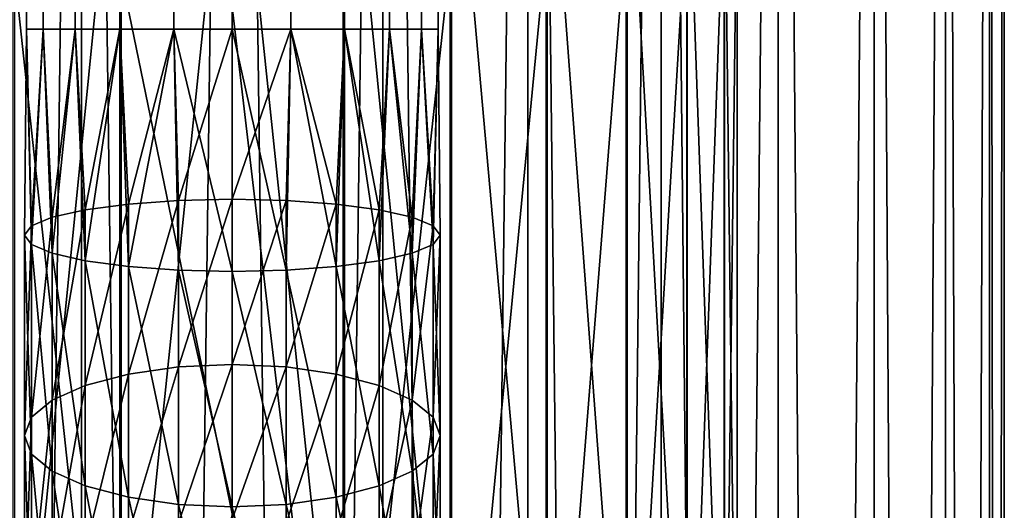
# Model space of a CAD drawing. Header units: metres. Extents: x -40 to 117, y -433 to 89.
# Tile 201 of 256: x -3.58 to 13, y -161.8 to -153.54. Entities that reach past the tile are written whole.
import ezdxf

# ---------------------------------------------------------------- set-up
doc = ezdxf.new("R2010")
doc.units = ezdxf.units.M
doc.layers.add('solid_506114_24501146', color=7, linetype='CONTINUOUS')
doc.layers.add('solid_506114_24501146_02', color=7, linetype='CONTINUOUS')

msp = doc.modelspace()

# ---------------------------------------------------------------- linework, layer by layer
at = {"layer": 'solid_506114_24501146'}
for points in [[(-3.464719, -22.231642, 495.495605), (-3.464717, -22.231644, 494.504181), (-3.464375, -153.699997, 495.498016)], [(-3.185688, -22.27334, 496.449524), (-3.464719, -22.231642, 495.495605), (-3.464375, -153.699997, 495.498016)], [(-3.464717, -22.231644, 494.504181), (-3.464375, -153.699997, 494.501801), (-3.464375, -153.699997, 495.498016)], [(-3.464717, -22.231644, 494.504181), (-3.185688, -22.27334, 493.550293), (-3.464375, -153.699997, 494.501801)], [(-3.185688, -22.27334, 493.550293), (-3.183712, -153.699997, 493.545959), (-3.464375, -153.699997, 494.501801)], [(-3.185688, -22.27334, 496.449524), (-3.464375, -153.699997, 495.498016), (-3.183712, -153.699997, 496.453857)], [(-3.185688, -22.27334, 493.550293), (-2.646115, -22.343849, 492.709045), (-3.183712, -153.699997, 493.545959)], [(-2.646112, -22.343849, 497.290771), (-3.185688, -22.27334, 496.449524), (-3.183712, -153.699997, 496.453857)], [(-2.646115, -22.343849, 492.709045), (-2.645123, -153.699997, 492.707886), (-3.183712, -153.699997, 493.545959)], [(-2.646112, -22.343849, 497.290771), (-3.183712, -153.699997, 496.453857), (-2.645123, -153.699997, 497.291931)], [(-2.646115, -22.343849, 492.709045), (-1.889715, -22.4205, 492.053894), (-2.645123, -153.699997, 492.707886)], [(-2.646112, -22.343849, 497.290771), (-2.645123, -153.699997, 497.291931), (-1.892243, -153.699997, 497.944305)], [(-1.889713, -22.4205, 497.945923), (-2.646112, -22.343849, 497.290771), (-1.892243, -153.699997, 497.944305)], [(1.88942, -22.420525, 492.053711), (2.645694, -22.343899, 492.708557), (1.892243, -153.699997, 492.055511)], [(2.645695, -22.343899, 497.29126), (1.889422, -22.420525, 497.946106), (2.645123, -153.699997, 497.291931)], [(2.645694, -22.343899, 492.708557), (2.645123, -153.699997, 492.707886), (1.892243, -153.699997, 492.055511)], [(2.645695, -22.343899, 497.29126), (2.645123, -153.699997, 497.291931), (3.183712, -153.699997, 496.453857)], [(2.645694, -22.343899, 492.708557), (3.183712, -153.699997, 493.545959), (2.645123, -153.699997, 492.707886)], [(2.645694, -22.343899, 492.708557), (3.185618, -22.27335, 493.55014), (3.183712, -153.699997, 493.545959)], [(3.185607, -22.273352, 496.449707), (2.645695, -22.343899, 497.29126), (3.183712, -153.699997, 496.453857)], [(3.185618, -22.27335, 493.55014), (3.464375, -153.699997, 494.501801), (3.183712, -153.699997, 493.545959)], [(3.185607, -22.273352, 496.449707), (3.183712, -153.699997, 496.453857), (3.464375, -153.699997, 495.498016)], [(3.464707, -22.231646, 495.495697), (3.185607, -22.273352, 496.449707), (3.464375, -153.699997, 495.498016)], [(3.185618, -22.27335, 493.55014), (3.464711, -22.231644, 494.50415), (3.464375, -153.699997, 494.501801)], [(3.464711, -22.231644, 494.50415), (3.464707, -22.231646, 495.495697), (3.464375, -153.699997, 494.501801)], [(3.464707, -22.231646, 495.495697), (3.464375, -153.699997, 495.498016), (3.464375, -153.699997, 494.501801)], [(-1.889715, -22.4205, 492.053894), (-1.892243, -153.699997, 492.055511), (-2.645123, -153.699997, 492.707886)], [(-1.889715, -22.4205, 492.053894), (-0.986064, -153.699997, 491.641693), (-1.892243, -153.699997, 492.055511)], [(-1.889713, -22.4205, 497.945923), (-1.892243, -153.699997, 497.944305), (-0.986064, -153.699997, 498.358124)], [(-1.889715, -22.4205, 492.053894), (-0.982492, -22.478542, 491.640625), (-0.986064, -153.699997, 491.641693)], [(-0.982487, -22.478542, 498.359192), (-1.889713, -22.4205, 497.945923), (-0.986064, -153.699997, 498.358124)], [(-0.982492, -22.478542, 491.640625), (0, -22.5, 491.499908), (-0.986064, -153.699997, 491.641693)], [(-0.982487, -22.478542, 498.359192), (-0.986064, -153.699997, 498.358124), (0, -153.699997, 498.499908)], [(0, -22.5, 491.499908), (0, -153.699997, 491.499908), (-0.986064, -153.699997, 491.641693)], [(0, -22.5, 498.499908), (-0.982487, -22.478542, 498.359192), (0, -153.699997, 498.499908)], [(0.982319, -22.47855, 491.640594), (0.986064, -153.699997, 491.641693), (0, -153.699997, 491.499908)], [(0.982319, -22.47855, 491.640594), (0, -153.699997, 491.499908), (0, -22.5, 491.499908)], [(0.982324, -22.47855, 498.359222), (0, -22.5, 498.499908), (0.986064, -153.699997, 498.358124)], [(0, -22.5, 498.499908), (0, -153.699997, 498.499908), (0.986064, -153.699997, 498.358124)], [(0.982319, -22.47855, 491.640594), (1.88942, -22.420525, 492.053711), (0.986064, -153.699997, 491.641693)], [(1.889422, -22.420525, 497.946106), (0.982324, -22.47855, 498.359222), (0.986064, -153.699997, 498.358124)], [(1.889422, -22.420525, 497.946106), (0.986064, -153.699997, 498.358124), (1.892243, -153.699997, 497.944305)], [(1.88942, -22.420525, 492.053711), (1.892243, -153.699997, 492.055511), (0.986064, -153.699997, 491.641693)], [(1.889422, -22.420525, 497.946106), (1.892243, -153.699997, 497.944305), (2.645123, -153.699997, 497.291931)], [(-2.536174, -315.395081, 287.087769), (-2.536174, -120.600121, 252.740158), (-4.974885, -120.728577, 252.011612)], [(0, -315.351715, 287.333771), (0, -120.55674, 252.986145), (-2.536174, -120.600121, 252.740158)], [(-2.536174, -315.395081, 287.087769), (0, -315.351715, 287.333771), (-2.536174, -120.600121, 252.740158)], [(2.536174, -315.395081, 287.087769), (2.536174, -120.600121, 252.740158), (0, -120.55674, 252.986145)], [(2.536174, -315.395081, 287.087769), (0, -120.55674, 252.986145), (0, -315.351715, 287.333771)], [(4.974885, -315.52356, 286.359222), (4.974885, -120.728577, 252.011612), (2.536174, -120.600121, 252.740158)], [(2.536174, -315.395081, 287.087769), (4.974885, -315.52356, 286.359222), (2.536174, -120.600121, 252.740158)], [(-4.974885, -315.52356, 286.359222), (-2.536174, -315.395081, 287.087769), (-4.974885, -120.728577, 252.011612)], [(7.222413, -315.732147, 285.176147), (7.222413, -120.937187, 250.828537), (4.974885, -120.728577, 252.011612)], [(4.974885, -315.52356, 286.359222), (7.222413, -315.732147, 285.176147), (4.974885, -120.728577, 252.011612)], [(9.192389, -316.012909, 283.583984), (9.192389, -121.217926, 249.236389), (7.222413, -120.937187, 250.828537)], [(7.222413, -315.732147, 285.176147), (9.192389, -316.012909, 283.583984), (7.222413, -120.937187, 250.828537)], [(4.974885, -319.694733, 262.703278), (4.974885, -124.899757, 228.355682), (7.222413, -124.691147, 229.538757)], [(7.222413, -319.486115, 263.886383), (4.974885, -319.694733, 262.703278), (7.222413, -124.691147, 229.538757)], [(-4.974885, -319.694733, 262.703278), (-4.974885, -124.899757, 228.355682), (-2.536174, -125.028221, 227.627151)], [(2.536174, -319.823181, 261.974762), (2.536174, -125.028221, 227.627151), (4.974885, -124.899757, 228.355682)], [(4.974885, -319.694733, 262.703278), (2.536174, -319.823181, 261.974762), (4.974885, -124.899757, 228.355682)], [(-2.536174, -319.823181, 261.974762), (-4.974885, -319.694733, 262.703278), (-2.536174, -125.028221, 227.627151)], [(-2.536174, -319.823181, 261.974762), (-2.536174, -125.028221, 227.627151), (0, -125.071594, 227.381149)], [(0, -319.866577, 261.72876), (-2.536174, -319.823181, 261.974762), (0, -125.071594, 227.381149)], [(0, -319.866577, 261.72876), (0, -125.071594, 227.381149), (2.536174, -125.028221, 227.627151)], [(2.536174, -319.823181, 261.974762), (0, -319.866577, 261.72876), (2.536174, -125.028221, 227.627151)], [(-3.669097, -167.057617, 996.037842), (-1.869106, -166.97374, 996.656982), (-1.869106, -148.982056, 992.947266)], [(-3.669097, -149.121094, 992.338135), (-3.669097, -167.057617, 996.037842), (-1.869106, -148.982056, 992.947266)], [(-1.869106, -166.97374, 996.656982), (0, -166.945862, 996.86322), (0, -148.935806, 993.150208)], [(-1.869106, -148.982056, 992.947266), (-1.869106, -166.97374, 996.656982), (0, -148.935806, 993.150208)], [(0, -148.935806, 993.150208), (1.891428, -166.974472, 996.651978), (1.891428, -148.983231, 992.942383)], [(0, -148.935806, 993.150208), (0, -166.945862, 996.86322), (1.891428, -166.974472, 996.651978)], [(1.891428, -148.983231, 992.942383), (3.68973, -167.05899, 996.028015), (3.68973, -149.123322, 992.328491)], [(1.891428, -148.983231, 992.942383), (1.891428, -166.974472, 996.651978), (3.68973, -167.05899, 996.028015)], [(3.68973, -149.123322, 992.328491), (5.302645, -167.19516, 995.022644), (5.302645, -149.34906, 991.339417)], [(3.68973, -149.123322, 992.328491), (3.68973, -167.05899, 996.028015), (5.302645, -167.19516, 995.022644)], [(5.302645, -149.34906, 991.339417), (6.649134, -167.376144, 993.686462), (6.649134, -149.649078, 990.024902)], [(5.302645, -149.34906, 991.339417), (5.302645, -167.19516, 995.022644), (6.649134, -167.376144, 993.686462)], [(7.651602, -151.651596, 981.250977), (6.634851, -168.800522, 983.170715), (6.634851, -152.010239, 979.679565)], [(7.651602, -151.651596, 981.250977), (7.651602, -168.584152, 984.768005), (6.634851, -168.800522, 983.170715)], [(6.634851, -152.010239, 979.679565), (5.284738, -168.981033, 981.838074), (5.284738, -152.309479, 978.36853)], [(6.634851, -152.010239, 979.679565), (6.634851, -168.800522, 983.170715), (5.284738, -168.981033, 981.838074)], [(5.284738, -152.309479, 978.36853), (3.669097, -169.116638, 980.836975), (3.669097, -152.534271, 977.383667)], [(5.284738, -152.309479, 978.36853), (5.284738, -168.981033, 981.838074), (3.669097, -169.116638, 980.836975)], [(-1.891428, -169.199783, 980.222778), (-3.68973, -169.115265, 980.846802), (-3.68973, -152.532028, 977.393311)], [(-1.891428, -152.672134, 976.779419), (-1.891428, -169.199783, 980.222778), (-3.68973, -152.532028, 977.393311)], [(-1.891428, -152.672134, 976.779419), (0, -153.325241, 976.724854), (0, -161.854004, 978.662292)], [(-1.891428, -152.672134, 976.779419), (0, -161.854004, 978.662292), (-1.891428, -169.199783, 980.222778)], [(0, -153.325241, 976.724854), (1.869106, -152.673309, 976.774475), (1.869106, -169.200516, 980.217773)], [(3.669097, -152.534271, 977.383667), (1.869106, -169.200516, 980.217773), (1.869106, -152.673309, 976.774475)], [(3.669097, -152.534271, 977.383667), (3.669097, -169.116638, 980.836975), (1.869106, -169.200516, 980.217773)], [(0, -161.854004, 978.662292), (0, -153.325241, 976.724854), (1.869106, -169.200516, 980.217773)], [(-3.464375, -153.699997, 494.501801), (-3.38074, -157.012375, 493.804535), (-3.5, -157.169525, 494.696655)], [(-3.464375, -153.699997, 495.498016), (-3.5, -157.169525, 494.696655), (-3.38074, -157.326675, 495.588806)], [(-3.464375, -153.699997, 495.498016), (-3.464375, -153.699997, 494.501801), (-3.5, -157.169525, 494.696655)], [(-3.464375, -153.699997, 494.501801), (-3.183712, -153.699997, 493.545959), (-3.38074, -157.012375, 493.804535)], [(-3.183712, -153.699997, 496.453857), (-3.464375, -153.699997, 495.498016), (-3.38074, -157.326675, 495.588806)], [(-3.183712, -153.699997, 493.545959), (-3.031089, -156.865936, 492.973206), (-3.38074, -157.012375, 493.804535)], [(-3.183712, -153.699997, 496.453857), (-3.38074, -157.326675, 495.588806), (-3.031089, -157.473114, 496.420135)], [(-3.183712, -153.699997, 493.545959), (-2.645123, -153.699997, 492.707886), (-3.031089, -156.865936, 492.973206)], [(-2.645123, -153.699997, 497.291931), (-3.183712, -153.699997, 496.453857), (-3.031089, -157.473114, 496.420135)], [(-2.645123, -153.699997, 492.707886), (-2.474874, -156.740189, 492.259308), (-3.031089, -156.865936, 492.973206)], [(-2.645123, -153.699997, 497.291931), (-3.031089, -157.473114, 496.420135), (-2.474874, -157.598862, 497.134003)], [(-2.645123, -153.699997, 492.707886), (-1.892243, -153.699997, 492.055511), (-2.474874, -156.740189, 492.259308)], [(-1.892243, -153.699997, 497.944305), (-2.645123, -153.699997, 497.291931), (-2.474874, -157.598862, 497.134003)], [(-1.892243, -153.699997, 492.055511), (-1.75, -156.643707, 491.711548), (-2.474874, -156.740189, 492.259308)], [(-1.892243, -153.699997, 497.944305), (-2.474874, -157.598862, 497.134003), (-1.75, -157.695343, 497.681793)], [(-1.892243, -153.699997, 492.055511), (-0.986064, -153.699997, 491.641693), (-1.75, -156.643707, 491.711548)], [(-0.986064, -153.699997, 498.358124), (-1.892243, -153.699997, 497.944305), (-1.75, -157.695343, 497.681793)], [(-0.986064, -153.699997, 491.641693), (-0.905867, -156.583054, 491.367188), (-1.75, -156.643707, 491.711548)], [(-0.986064, -153.699997, 498.358124), (-1.75, -157.695343, 497.681793), (-0.905867, -157.755997, 498.026154)], [(-0.986064, -153.699997, 491.641693), (0, -153.699997, 491.499908), (-0.905867, -156.583054, 491.367188)], [(-0.986064, -153.699997, 498.358124), (-0.905867, -157.755997, 498.026154), (0, -157.776688, 498.143585)], [(0, -153.699997, 498.499908), (-0.986064, -153.699997, 498.358124), (0, -157.776688, 498.143585)], [(0, -153.699997, 491.499908), (0, -156.562363, 491.249725), (-0.905867, -156.583054, 491.367188)], [(0.986064, -153.699997, 491.641693), (0, -156.562363, 491.249725), (0, -153.699997, 491.499908)], [(0.986064, -153.699997, 491.641693), (0.905867, -156.583054, 491.367188), (0, -156.562363, 491.249725)], [(0.905867, -157.755997, 498.026154), (0, -153.699997, 498.499908), (0, -157.776688, 498.143585)], [(0.986064, -153.699997, 498.358124), (0, -153.699997, 498.499908), (0.905867, -157.755997, 498.026154)], [(0.986064, -153.699997, 498.358124), (0.905867, -157.755997, 498.026154), (1.75, -157.695343, 497.681793)], [(0.986064, -153.699997, 491.641693), (1.75, -156.643707, 491.711548), (0.905867, -156.583054, 491.367188)], [(1.892243, -153.699997, 497.944305), (0.986064, -153.699997, 498.358124), (1.75, -157.695343, 497.681793)], [(0.986064, -153.699997, 491.641693), (1.892243, -153.699997, 492.055511), (1.75, -156.643707, 491.711548)], [(1.892243, -153.699997, 497.944305), (1.75, -157.695343, 497.681793), (2.474874, -157.598862, 497.134003)], [(1.892243, -153.699997, 492.055511), (2.474874, -156.740189, 492.259308), (1.75, -156.643707, 491.711548)], [(2.645123, -153.699997, 497.291931), (1.892243, -153.699997, 497.944305), (2.474874, -157.598862, 497.134003)], [(1.892243, -153.699997, 492.055511), (2.645123, -153.699997, 492.707886), (2.474874, -156.740189, 492.259308)], [(2.645123, -153.699997, 497.291931), (2.474874, -157.598862, 497.134003), (3.031089, -157.473114, 496.420135)], [(2.645123, -153.699997, 492.707886), (3.031089, -156.865936, 492.973206), (2.474874, -156.740189, 492.259308)], [(3.183712, -153.699997, 496.453857), (2.645123, -153.699997, 497.291931), (3.031089, -157.473114, 496.420135)], [(2.645123, -153.699997, 492.707886), (3.183712, -153.699997, 493.545959), (3.031089, -156.865936, 492.973206)], [(3.183712, -153.699997, 496.453857), (3.031089, -157.473114, 496.420135), (3.38074, -157.326675, 495.588806)], [(3.183712, -153.699997, 493.545959), (3.38074, -157.012375, 493.804535), (3.031089, -156.865936, 492.973206)], [(3.464375, -153.699997, 495.498016), (3.183712, -153.699997, 496.453857), (3.38074, -157.326675, 495.588806)], [(3.183712, -153.699997, 493.545959), (3.464375, -153.699997, 494.501801), (3.38074, -157.012375, 493.804535)], [(3.464375, -153.699997, 495.498016), (3.38074, -157.326675, 495.588806), (3.5, -157.169525, 494.696655)], [(3.464375, -153.699997, 494.501801), (3.5, -157.169525, 494.696655), (3.38074, -157.012375, 493.804535)], [(3.464375, -153.699997, 494.501801), (3.464375, -153.699997, 495.498016), (3.5, -157.169525, 494.696655)], [(-1.75, -156.643707, 491.711548), (-1.75, -159.503708, 490.945465), (-2.474874, -159.693939, 491.46814)], [(-2.474874, -156.740189, 492.259308), (-1.75, -156.643707, 491.711548), (-2.474874, -159.693939, 491.46814)], [(-0.905867, -156.583054, 491.367188), (-0.905867, -159.384125, 490.616913), (-1.75, -159.503708, 490.945465)], [(-1.75, -156.643707, 491.711548), (-0.905867, -156.583054, 491.367188), (-1.75, -159.503708, 490.945465)], [(0, -156.562363, 491.249725), (0, -159.343338, 490.504822), (-0.905867, -159.384125, 490.616913)], [(-0.905867, -156.583054, 491.367188), (0, -156.562363, 491.249725), (-0.905867, -159.384125, 490.616913)], [(0.905867, -156.583054, 491.367188), (0, -159.343338, 490.504822), (0, -156.562363, 491.249725)], [(0.905867, -156.583054, 491.367188), (0.905867, -159.384125, 490.616913), (0, -159.343338, 490.504822)], [(0.905867, -156.583054, 491.367188), (1.75, -156.643707, 491.711548), (0.905867, -159.384125, 490.616913)], [(1.75, -156.643707, 491.711548), (1.75, -159.503708, 490.945465), (0.905867, -159.384125, 490.616913)], [(1.75, -156.643707, 491.711548), (2.474874, -156.740189, 492.259308), (1.75, -159.503708, 490.945465)], [(-2.474874, -156.740189, 492.259308), (-2.474874, -159.693939, 491.46814), (-3.031089, -159.941864, 492.149292)], [(-3.031089, -156.865936, 492.973206), (-2.474874, -156.740189, 492.259308), (-3.031089, -159.941864, 492.149292)], [(2.474874, -156.740189, 492.259308), (2.474874, -159.693939, 491.46814), (1.75, -159.503708, 490.945465)], [(2.474874, -156.740189, 492.259308), (3.031089, -156.865936, 492.973206), (2.474874, -159.693939, 491.46814)], [(-3.031089, -156.865936, 492.973206), (-3.031089, -159.941864, 492.149292), (-3.38074, -160.230576, 492.942535)], [(-3.38074, -157.012375, 493.804535), (-3.031089, -156.865936, 492.973206), (-3.38074, -160.230576, 492.942535)], [(3.031089, -156.865936, 492.973206), (3.031089, -159.941864, 492.149292), (2.474874, -159.693939, 491.46814)], [(3.031089, -156.865936, 492.973206), (3.38074, -157.012375, 493.804535), (3.031089, -159.941864, 492.149292)], [(-3.38074, -157.012375, 493.804535), (-3.38074, -160.230576, 492.942535), (-3.5, -160.540405, 493.793762)], [(-3.5, -157.169525, 494.696655), (-3.38074, -157.012375, 493.804535), (-3.5, -160.540405, 493.793762)], [(-3.5, -157.169525, 494.696655), (-3.5, -160.540405, 493.793762), (-3.38074, -160.850235, 494.644989)], [(-3.38074, -157.326675, 495.588806), (-3.5, -157.169525, 494.696655), (-3.38074, -160.850235, 494.644989)], [(3.38074, -157.012375, 493.804535), (3.38074, -160.230576, 492.942535), (3.031089, -159.941864, 492.149292)], [(3.38074, -157.012375, 493.804535), (3.5, -157.169525, 494.696655), (3.38074, -160.230576, 492.942535)], [(3.5, -157.169525, 494.696655), (3.5, -160.540405, 493.793762), (3.38074, -160.230576, 492.942535)], [(3.5, -157.169525, 494.696655), (3.38074, -157.326675, 495.588806), (3.5, -160.540405, 493.793762)], [(-3.38074, -157.326675, 495.588806), (-3.38074, -160.850235, 494.644989), (-3.031089, -161.138931, 495.438232)], [(-3.031089, -157.473114, 496.420135), (-3.38074, -157.326675, 495.588806), (-3.031089, -161.138931, 495.438232)], [(3.38074, -157.326675, 495.588806), (3.031089, -157.473114, 496.420135), (3.38074, -160.850235, 494.644989)], [(3.38074, -157.326675, 495.588806), (3.38074, -160.850235, 494.644989), (3.5, -160.540405, 493.793762)], [(-3.031089, -157.473114, 496.420135), (-3.031089, -161.138931, 495.438232), (-2.474874, -161.386856, 496.119385)], [(-2.474874, -157.598862, 497.134003), (-3.031089, -157.473114, 496.420135), (-2.474874, -161.386856, 496.119385)], [(3.031089, -157.473114, 496.420135), (2.474874, -157.598862, 497.134003), (3.031089, -161.138931, 495.438232)], [(3.031089, -157.473114, 496.420135), (3.031089, -161.138931, 495.438232), (3.38074, -160.850235, 494.644989)], [(-2.474874, -157.598862, 497.134003), (-2.474874, -161.386856, 496.119385), (-1.75, -161.577103, 496.642059)], [(-1.75, -157.695343, 497.681793), (-2.474874, -157.598862, 497.134003), (-1.75, -161.577103, 496.642059)], [(2.474874, -157.598862, 497.134003), (1.75, -157.695343, 497.681793), (2.474874, -161.386856, 496.119385)], [(2.474874, -157.598862, 497.134003), (2.474874, -161.386856, 496.119385), (3.031089, -161.138931, 495.438232)], [(-1.75, -157.695343, 497.681793), (-1.75, -161.577103, 496.642059), (-0.905867, -161.696686, 496.970612)], [(-0.905867, -157.755997, 498.026154), (-1.75, -157.695343, 497.681793), (-0.905867, -161.696686, 496.970612)], [(-0.905867, -157.755997, 498.026154), (-0.905867, -161.696686, 496.970612), (0, -161.737473, 497.082672)], [(0, -157.776688, 498.143585), (-0.905867, -157.755997, 498.026154), (0, -161.737473, 497.082672)], [(0.905867, -157.755997, 498.026154), (0, -157.776688, 498.143585), (0.905867, -161.696686, 496.970612)], [(0.905867, -161.696686, 496.970612), (0, -157.776688, 498.143585), (0, -161.737473, 497.082672)], [(1.75, -157.695343, 497.681793), (0.905867, -157.755997, 498.026154), (1.75, -161.577103, 496.642059)], [(0.905867, -157.755997, 498.026154), (0.905867, -161.696686, 496.970612), (1.75, -161.577103, 496.642059)], [(1.75, -157.695343, 497.681793), (1.75, -161.577103, 496.642059), (2.474874, -161.386856, 496.119385)], [(-0.905867, -159.384125, 490.616913), (-0.905867, -162.009628, 489.392609), (-1.75, -162.184448, 489.695404)], [(-1.75, -159.503708, 490.945465), (-0.905867, -159.384125, 490.616913), (-1.75, -162.184448, 489.695404)], [(0, -159.343338, 490.504822), (0, -161.949997, 489.289337), (-0.905867, -162.009628, 489.392609)], [(-0.905867, -159.384125, 490.616913), (0, -159.343338, 490.504822), (-0.905867, -162.009628, 489.392609)], [(0.905867, -159.384125, 490.616913), (0, -161.949997, 489.289337), (0, -159.343338, 490.504822)], [(0.905867, -159.384125, 490.616913), (0.905867, -162.009628, 489.392609), (0, -161.949997, 489.289337)], [(0.905867, -159.384125, 490.616913), (1.75, -159.503708, 490.945465), (0.905867, -162.009628, 489.392609)], [(-1.75, -159.503708, 490.945465), (-1.75, -162.184448, 489.695404), (-2.474874, -162.46257, 490.177124)], [(-2.474874, -159.693939, 491.46814), (-1.75, -159.503708, 490.945465), (-2.474874, -162.46257, 490.177124)], [(1.75, -159.503708, 490.945465), (1.75, -162.184448, 489.695404), (0.905867, -162.009628, 489.392609)], [(1.75, -159.503708, 490.945465), (2.474874, -159.693939, 491.46814), (1.75, -162.184448, 489.695404)], [(-2.474874, -159.693939, 491.46814), (-2.474874, -162.46257, 490.177124), (-3.031089, -162.824997, 490.804871)], [(-3.031089, -159.941864, 492.149292), (-2.474874, -159.693939, 491.46814), (-3.031089, -162.824997, 490.804871)], [(2.474874, -159.693939, 491.46814), (2.474874, -162.46257, 490.177124), (1.75, -162.184448, 489.695404)], [(2.474874, -159.693939, 491.46814), (3.031089, -159.941864, 492.149292), (2.474874, -162.46257, 490.177124)], [(-3.031089, -159.941864, 492.149292), (-3.031089, -162.824997, 490.804871), (-3.38074, -163.24707, 491.535919)], [(-3.38074, -160.230576, 492.942535), (-3.031089, -159.941864, 492.149292), (-3.38074, -163.24707, 491.535919)], [(3.031089, -159.941864, 492.149292), (3.031089, -162.824997, 490.804871), (2.474874, -162.46257, 490.177124)], [(3.031089, -159.941864, 492.149292), (3.38074, -160.230576, 492.942535), (3.031089, -162.824997, 490.804871)], [(-3.38074, -160.230576, 492.942535), (-3.38074, -163.24707, 491.535919), (-3.5, -163.699997, 492.320404)], [(-3.5, -160.540405, 493.793762), (-3.38074, -160.230576, 492.942535), (-3.5, -163.699997, 492.320404)], [(3.38074, -160.230576, 492.942535), (3.38074, -163.24707, 491.535919), (3.031089, -162.824997, 490.804871)], [(3.38074, -160.230576, 492.942535), (3.5, -160.540405, 493.793762), (3.38074, -163.24707, 491.535919)], [(-3.5, -160.540405, 493.793762), (-3.5, -163.699997, 492.320404), (-3.38074, -164.152939, 493.104919)], [(-3.38074, -160.850235, 494.644989), (-3.5, -160.540405, 493.793762), (-3.38074, -164.152939, 493.104919)], [(3.5, -160.540405, 493.793762), (3.5, -163.699997, 492.320404), (3.38074, -163.24707, 491.535919)], [(3.5, -160.540405, 493.793762), (3.38074, -160.850235, 494.644989), (3.5, -163.699997, 492.320404)], [(-3.38074, -160.850235, 494.644989), (-3.38074, -164.152939, 493.104919), (-3.031089, -164.574997, 493.835968)], [(-3.031089, -161.138931, 495.438232), (-3.38074, -160.850235, 494.644989), (-3.031089, -164.574997, 493.835968)], [(3.38074, -160.850235, 494.644989), (3.031089, -161.138931, 495.438232), (3.38074, -164.152939, 493.104919)], [(3.38074, -160.850235, 494.644989), (3.38074, -164.152939, 493.104919), (3.5, -163.699997, 492.320404)], [(-3.031089, -161.138931, 495.438232), (-3.031089, -164.574997, 493.835968), (-2.474874, -164.937439, 494.463715)], [(-2.474874, -161.386856, 496.119385), (-3.031089, -161.138931, 495.438232), (-2.474874, -164.937439, 494.463715)], [(3.031089, -161.138931, 495.438232), (2.474874, -161.386856, 496.119385), (3.031089, -164.574997, 493.835968)], [(3.031089, -161.138931, 495.438232), (3.031089, -164.574997, 493.835968), (3.38074, -164.152939, 493.104919)], [(-2.474874, -161.386856, 496.119385), (-2.474874, -164.937439, 494.463715), (-1.75, -165.215546, 494.945404)], [(-1.75, -161.577103, 496.642059), (-2.474874, -161.386856, 496.119385), (-1.75, -165.215546, 494.945404)], [(2.474874, -161.386856, 496.119385), (1.75, -161.577103, 496.642059), (2.474874, -164.937439, 494.463715)], [(2.474874, -161.386856, 496.119385), (2.474874, -164.937439, 494.463715), (3.031089, -164.574997, 493.835968)], [(-1.75, -161.577103, 496.642059), (-1.75, -165.215546, 494.945404), (-0.905867, -165.390366, 495.24823)], [(-0.905867, -161.696686, 496.970612), (-1.75, -161.577103, 496.642059), (-0.905867, -165.390366, 495.24823)], [(1.75, -161.577103, 496.642059), (0.905867, -161.696686, 496.970612), (1.75, -165.215546, 494.945404)], [(1.75, -161.577103, 496.642059), (1.75, -165.215546, 494.945404), (2.474874, -164.937439, 494.463715)], [(-0.905867, -161.696686, 496.970612), (-0.905867, -165.390366, 495.24823), (0, -165.449997, 495.351501)], [(0, -161.737473, 497.082672), (-0.905867, -161.696686, 496.970612), (0, -165.449997, 495.351501)], [(0.905867, -161.696686, 496.970612), (0, -161.737473, 497.082672), (0.905867, -165.390366, 495.24823)], [(0, -161.737473, 497.082672), (0, -165.449997, 495.351501), (0.905867, -165.390366, 495.24823)], [(0.905867, -161.696686, 496.970612), (0.905867, -165.390366, 495.24823), (1.75, -165.215546, 494.945404)]]:
    msp.add_3dface(points, dxfattribs=at)
at = {"layer": 'solid_506114_24501146_02'}
for points in [[(10.809105, -316.35498, 281.643951), (10.809105, -121.560013, 247.296341), (9.192389, -121.217926, 249.236389)], [(9.192389, -316.012909, 283.583984), (10.809105, -316.35498, 281.643951), (9.192389, -121.217926, 249.236389)], [(12.010434, -316.74527, 279.430573), (12.010434, -121.950287, 245.082962), (10.809105, -121.560013, 247.296341)], [(10.809105, -316.35498, 281.643951), (12.010434, -316.74527, 279.430573), (10.809105, -121.560013, 247.296341)], [(12.750209, -317.168732, 277.0289), (12.750209, -122.373764, 242.68129), (12.010434, -121.950287, 245.082962)], [(12.010434, -316.74527, 279.430573), (12.750209, -317.168732, 277.0289), (12.010434, -121.950287, 245.082962)], [(13, -317.609131, 274.53125), (13, -122.814171, 240.183655), (12.750209, -122.373764, 242.68129)], [(12.750209, -317.168732, 277.0289), (13, -317.609131, 274.53125), (12.750209, -122.373764, 242.68129)], [(12.750209, -318.04953, 272.03363), (12.750209, -123.25457, 237.686005), (13, -122.814171, 240.183655)], [(13, -317.609131, 274.53125), (12.750209, -318.04953, 272.03363), (13, -122.814171, 240.183655)], [(12.010434, -318.473022, 269.631958), (12.010434, -123.678047, 235.284348), (12.750209, -123.25457, 237.686005)], [(12.750209, -318.04953, 272.03363), (12.010434, -318.473022, 269.631958), (12.750209, -123.25457, 237.686005)], [(10.809105, -318.863312, 267.418579), (10.809105, -124.068329, 233.070969), (12.010434, -123.678047, 235.284348)], [(12.010434, -318.473022, 269.631958), (10.809105, -318.863312, 267.418579), (12.010434, -123.678047, 235.284348)], [(9.192389, -319.205383, 265.478516), (9.192389, -124.410408, 231.13092), (10.809105, -124.068329, 233.070969)], [(10.809105, -318.863312, 267.418579), (9.192389, -319.205383, 265.478516), (10.809105, -124.068329, 233.070969)], [(7.222413, -319.486115, 263.886383), (7.222413, -124.691147, 229.538757), (9.192389, -124.410408, 231.13092)], [(9.192389, -319.205383, 265.478516), (7.222413, -319.486115, 263.886383), (9.192389, -124.410408, 231.13092)], [(6.649134, -149.649078, 990.024902), (7.661542, -167.592865, 992.086487), (7.661542, -150.008331, 988.450867)], [(6.649134, -149.649078, 990.024902), (6.649134, -167.376144, 993.686462), (7.661542, -167.592865, 992.086487)], [(7.661542, -150.008331, 988.450867), (8.289004, -167.834412, 990.303223), (8.289004, -150.408737, 986.696472)], [(7.661542, -150.008331, 988.450867), (7.661542, -167.592865, 992.086487), (8.289004, -167.834412, 990.303223)], [(8.289004, -150.408737, 986.696472), (8.499992, -168.088654, 988.426147), (8.499992, -150.830215, 984.849854)], [(8.289004, -150.408737, 986.696472), (8.289004, -167.834412, 990.303223), (8.499992, -168.088654, 988.426147)], [(8.499992, -150.830215, 984.849854), (8.283906, -168.342834, 986.549683), (8.283906, -151.251556, 983.003723)], [(8.499992, -150.830215, 984.849854), (8.499992, -168.088654, 988.426147), (8.283906, -168.342834, 986.549683)], [(8.283906, -151.251556, 983.003723), (7.651602, -168.584152, 984.768005), (7.651602, -151.651596, 981.250977)], [(8.283906, -151.251556, 983.003723), (8.283906, -168.342834, 986.549683), (7.651602, -168.584152, 984.768005)]]:
    msp.add_3dface(points, dxfattribs=at)

doc.saveas('drawing.dxf')
